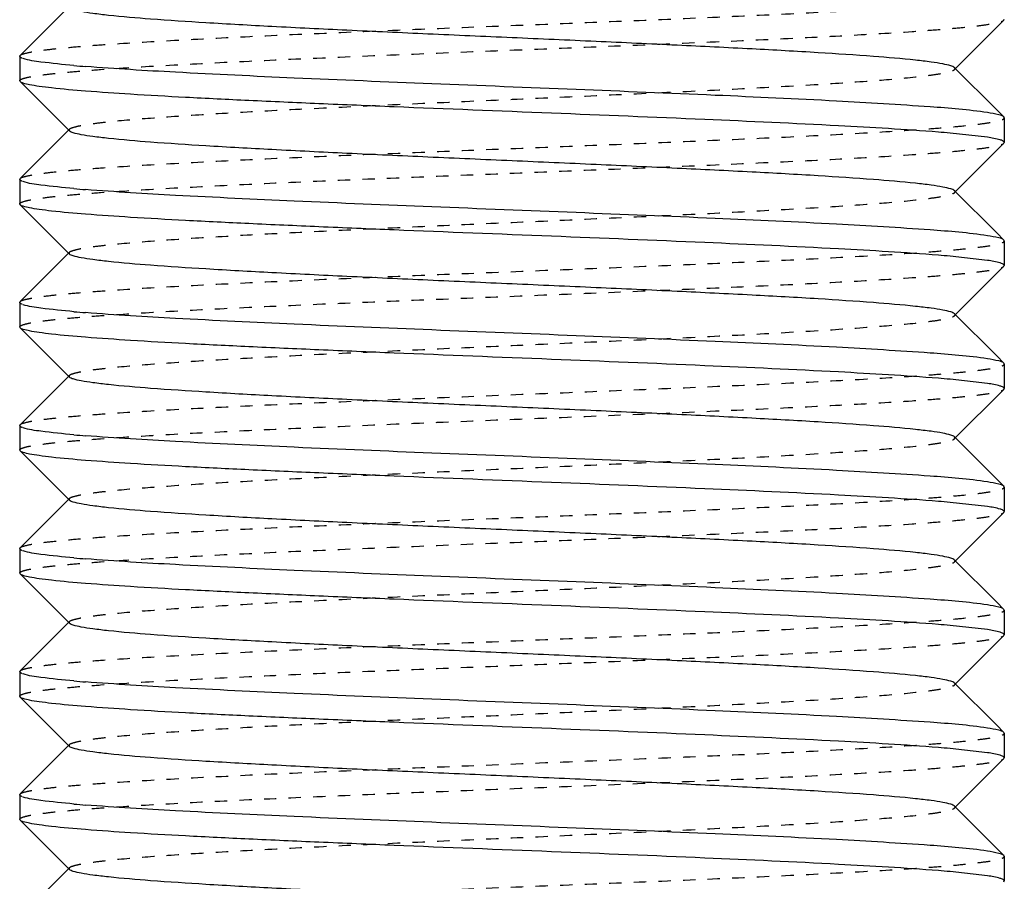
# Model space of a CAD drawing. Header units: millimetres. Extents: x -24622 to 2009, y -1603 to 2074.
# Tile 154 of 256: x 463.14 to 471.14, y 1074.61 to 1081.61. Entities that reach past the tile are written whole.
import ezdxf

# ---------------------------------------------------------------- set-up
doc = ezdxf.new("R2010")
doc.units = ezdxf.units.MM
doc.linetypes.add('HIDDEN', pattern=[0.2, 0.1, -0.1])
doc.layers.add('02___PRT_ALL_AXES', color=7, linetype='Continuous')
doc.layers.add('DEFAULT_2', color=8, linetype='HIDDEN')

msp = doc.modelspace()

# ---------------------------------------------------------------- linework, layer by layer
at = {"color": 7, "linetype": 'Continuous'}
for p, q in [((463.147, 1081.3156), (463.5474, 1081.7163)), ((471.1407, 1081.603), (470.7404, 1081.2023)), ((463.1439, 1081.3093), (463.1439, 1081.1093)), ((470.7404, 1081.2163), (471.0825, 1080.8739)), ((463.147, 1081.103), (463.1439, 1081.1093)), ((463.5474, 1080.7023), (463.147, 1081.103)), ((471.1439, 1080.8093), (471.1407, 1080.8156)), ((471.1439, 1080.8093), (471.1439, 1080.6093)), ((463.147, 1080.3156), (463.5474, 1080.7163)), ((471.0076, 1080.651), (470.7038, 1080.6846)), ((471.1407, 1080.603), (470.7404, 1080.2023)), ((463.1439, 1080.3093), (463.1439, 1080.1093)), ((470.7404, 1080.2163), (471.0825, 1079.8739)), ((463.147, 1080.103), (463.1439, 1080.1093)), ((463.5474, 1079.7023), (463.147, 1080.103)), ((471.1439, 1079.8093), (471.1407, 1079.8156)), ((471.1439, 1079.8093), (471.1439, 1079.6093)), ((463.147, 1079.3156), (463.5474, 1079.7163)), ((471.0076, 1079.651), (470.7038, 1079.6846)), ((471.1407, 1079.603), (470.7404, 1079.2023)), ((463.1439, 1079.3093), (463.1439, 1079.1093)), ((470.7404, 1079.2163), (471.0825, 1078.8739)), ((463.147, 1079.103), (463.1439, 1079.1093)), ((463.5474, 1078.7023), (463.147, 1079.103)), ((471.1439, 1078.8093), (471.1407, 1078.8156)), ((471.1439, 1078.8093), (471.1439, 1078.6093)), ((463.147, 1078.3156), (463.5474, 1078.7163)), ((471.0076, 1078.651), (470.7038, 1078.6846)), ((471.1407, 1078.603), (470.7404, 1078.2023)), ((463.1439, 1078.3093), (463.1439, 1078.1093)), ((470.7404, 1078.2163), (471.0825, 1077.8739)), ((463.147, 1078.103), (463.1439, 1078.1093)), ((463.5474, 1077.7023), (463.147, 1078.103)), ((471.1439, 1077.8093), (471.1407, 1077.8156)), ((471.1439, 1077.8093), (471.1439, 1077.6093)), ((463.147, 1077.3156), (463.5474, 1077.7163)), ((471.0076, 1077.651), (470.7038, 1077.6846)), ((471.1407, 1077.603), (470.7404, 1077.2023)), ((463.1439, 1077.3093), (463.1439, 1077.1093)), ((470.7404, 1077.2163), (471.0825, 1076.8739)), ((463.147, 1077.103), (463.1439, 1077.1093)), ((463.5474, 1076.7023), (463.147, 1077.103)), ((471.1439, 1076.8093), (471.1407, 1076.8156)), ((471.1439, 1076.8093), (471.1439, 1076.6093)), ((463.147, 1076.3156), (463.5474, 1076.7163)), ((471.0076, 1076.651), (470.7038, 1076.6846)), ((471.1407, 1076.603), (470.7404, 1076.2023)), ((470.7404, 1076.2163), (471.0825, 1075.8739)), ((463.147, 1076.103), (463.1439, 1076.1093)), ((463.5474, 1075.7023), (463.147, 1076.103)), ((471.1439, 1075.8093), (471.1407, 1075.8156)), ((471.1439, 1075.8093), (471.1439, 1075.6093)), ((463.147, 1075.3156), (463.5474, 1075.7163)), ((471.0076, 1075.651), (470.7038, 1075.6846)), ((471.1407, 1075.603), (470.7404, 1075.2023)), ((463.1439, 1075.3093), (463.1439, 1075.1093)), ((470.7404, 1075.2163), (471.0825, 1074.8739)), ((463.147, 1075.103), (463.1439, 1075.1093)), ((463.5474, 1074.7023), (463.147, 1075.103)), ((471.1439, 1074.8093), (471.1407, 1074.8156)), ((471.1439, 1074.8093), (471.1439, 1074.6093)), ((463.147, 1074.3156), (463.5474, 1074.7163)), ((471.0076, 1074.651), (470.7038, 1074.6846))]:
    msp.add_line(p, q, dxfattribs=at)
for centre, start, end in [((464.6751, 1093.7664), 265.02374, 265.46183), ((469.6126, 1068.1521), 85.02374, 85.46183), ((464.6751, 1092.7664), 265.02374, 265.46183), ((469.6126, 1067.1521), 85.02374, 85.46183), ((464.6751, 1091.7664), 265.02374, 265.46183), ((469.6126, 1066.1521), 85.02374, 85.46183), ((464.6751, 1090.7664), 265.02374, 265.46183), ((469.6126, 1065.1521), 85.02374, 85.46183), ((464.6751, 1089.7664), 265.02374, 265.46183), ((469.6126, 1064.1521), 85.02374, 85.46183), ((464.6751, 1088.7664), 265.02374, 265.46183), ((469.6126, 1063.1521), 85.02374, 85.46183), ((464.6751, 1087.7664), 265.02374, 265.46183), ((469.6126, 1062.1521), 85.02374, 85.46183)]:
    msp.add_arc(centre, 12.5799, start, end, dxfattribs=at)
for points, start_tangent, end_tangent in [([(470.7403, 1081.2163), (470.7088, 1081.2315), (470.6449, 1081.2467), (470.5491, 1081.2619), (470.4223, 1081.2771), (470.0808, 1081.3074), (469.6326, 1081.3378), (469.094, 1081.3682), (468.4847, 1081.3985), (467.8267, 1081.4289), (467.1439, 1081.4593), (466.461, 1081.4897), (465.8031, 1081.52), (465.1937, 1081.5504), (464.6551, 1081.5808), (464.207, 1081.6111), (463.8654, 1081.6415), (463.7387, 1081.6567), (463.6429, 1081.6719), (463.5789, 1081.6871), (463.5474, 1081.7023)], (-0.70836, 0.705852), (-0.705527, 0.708683)), ([(463.167, 1081.2922), (463.1569, 1081.2965), (463.1439, 1081.3093)], (-0.937552, 0.347846), (0, 1)), ([(463.5839, 1081.2339), (463.3166, 1081.2623), (463.171, 1081.2908)], (-0.996214, 0.086932), (-0.946025, 0.324093)), ([(471.0076, 1080.851), (470.5407, 1080.8978), (469.7812, 1080.9447), (468.7947, 1080.9916), (467.666, 1081.0385), (466.4923, 1081.0853), (465.3747, 1081.1322), (464.4095, 1081.1791), (463.6798, 1081.226)], (-0.988371, 0.152064), (-0.99685, 0.079313)), ([(470.608, 1080.6926), (469.7962, 1080.7439), (468.7113, 1080.7952), (467.4651, 1080.8465), (466.1858, 1080.8978), (465.5751, 1080.9234), (465.0051, 1080.9491), (464.4905, 1080.9747), (464.0447, 1081.0004), (463.6791, 1081.026), (463.4033, 1081.0516), (463.3014, 1081.0645), (463.2244, 1081.0773), (463.1729, 1081.0901), (463.1471, 1081.103)], (-0.99685, 0.079313), (-0.709307, 0.7049)), ([(471.1407, 1080.8156), (471.0984, 1080.8333), (471.0076, 1080.851)], (-0.709306, 0.704901), (-0.988371, 0.152064)), ([(470.7403, 1080.2163), (470.7088, 1080.2315), (470.6449, 1080.2467), (470.5491, 1080.2619), (470.4223, 1080.2771), (470.0808, 1080.3074), (469.6326, 1080.3378), (469.094, 1080.3682), (468.4847, 1080.3985), (467.8267, 1080.4289), (467.1439, 1080.4593), (466.461, 1080.4897), (465.8031, 1080.52), (465.1937, 1080.5504), (464.6551, 1080.5808), (464.207, 1080.6111), (463.8654, 1080.6415), (463.7387, 1080.6567), (463.6429, 1080.6719), (463.5789, 1080.6871), (463.5474, 1080.7023)], (-0.70836, 0.705852), (-0.705527, 0.708683)), ([(471.1439, 1080.6093), (471.1353, 1080.6197), (471.1096, 1080.6301), (471.0076, 1080.651)], (0, 1), (-0.988371, 0.152064)), ([(463.167, 1080.2922), (463.1569, 1080.2965), (463.1439, 1080.3093)], (-0.937552, 0.347846), (0, 1)), ([(463.5839, 1080.2339), (463.3166, 1080.2623), (463.171, 1080.2908)], (-0.996214, 0.086932), (-0.946025, 0.324093)), ([(471.0076, 1079.851), (470.5407, 1079.8978), (469.7812, 1079.9447), (468.7947, 1079.9916), (467.666, 1080.0385), (466.4923, 1080.0853), (465.3747, 1080.1322), (464.4095, 1080.1791), (463.6798, 1080.226)], (-0.988371, 0.152064), (-0.99685, 0.079313)), ([(470.608, 1079.6926), (469.7962, 1079.7439), (468.7113, 1079.7952), (467.4651, 1079.8465), (466.1858, 1079.8978), (465.5751, 1079.9234), (465.0051, 1079.9491), (464.4905, 1079.9747), (464.0447, 1080.0004), (463.6791, 1080.026), (463.4033, 1080.0516), (463.3014, 1080.0645), (463.2244, 1080.0773), (463.1729, 1080.0901), (463.1471, 1080.103)], (-0.99685, 0.079313), (-0.709307, 0.7049)), ([(471.1407, 1079.8156), (471.0984, 1079.8333), (471.0076, 1079.851)], (-0.709306, 0.704901), (-0.988371, 0.152064)), ([(470.7403, 1079.2163), (470.7088, 1079.2315), (470.6449, 1079.2467), (470.5491, 1079.2619), (470.4223, 1079.2771), (470.0808, 1079.3074), (469.6326, 1079.3378), (469.094, 1079.3682), (468.4847, 1079.3985), (467.8267, 1079.4289), (467.1439, 1079.4593), (466.461, 1079.4897), (465.8031, 1079.52), (465.1937, 1079.5504), (464.6551, 1079.5808), (464.207, 1079.6111), (463.8654, 1079.6415), (463.7387, 1079.6567), (463.6429, 1079.6719), (463.5789, 1079.6871), (463.5474, 1079.7023)], (-0.70836, 0.705852), (-0.705527, 0.708683)), ([(471.1439, 1079.6093), (471.1353, 1079.6197), (471.1096, 1079.6301), (471.0076, 1079.651)], (0, 1), (-0.988371, 0.152064)), ([(463.167, 1079.2922), (463.1569, 1079.2965), (463.1439, 1079.3093)], (-0.937552, 0.347846), (0, 1)), ([(463.5839, 1079.2339), (463.3166, 1079.2623), (463.171, 1079.2908)], (-0.996214, 0.086932), (-0.946025, 0.324093)), ([(471.0076, 1078.851), (470.5407, 1078.8978), (469.7812, 1078.9447), (468.7947, 1078.9916), (467.666, 1079.0385), (466.4923, 1079.0853), (465.3747, 1079.1322), (464.4095, 1079.1791), (463.6798, 1079.226)], (-0.988371, 0.152064), (-0.99685, 0.079313)), ([(470.608, 1078.6926), (469.7962, 1078.7439), (468.7113, 1078.7952), (467.4651, 1078.8465), (466.1858, 1078.8978), (465.5751, 1078.9234), (465.0051, 1078.9491), (464.4905, 1078.9747), (464.0447, 1079.0004), (463.6791, 1079.026), (463.4033, 1079.0516), (463.3014, 1079.0645), (463.2244, 1079.0773), (463.1729, 1079.0901), (463.1471, 1079.103)], (-0.99685, 0.079313), (-0.709307, 0.7049)), ([(471.1407, 1078.8156), (471.0984, 1078.8333), (471.0076, 1078.851)], (-0.709306, 0.704901), (-0.988371, 0.152064)), ([(470.7403, 1078.2163), (470.7087, 1078.2315), (470.6448, 1078.2467), (470.549, 1078.2619), (470.4221, 1078.2771), (470.0806, 1078.3074), (469.6323, 1078.3378), (469.0938, 1078.3682), (468.4844, 1078.3986), (467.8264, 1078.4289), (467.1437, 1078.4593), (466.4609, 1078.4897), (465.8029, 1078.52), (465.1936, 1078.5504), (464.6551, 1078.5808), (464.207, 1078.6111), (463.8654, 1078.6415), (463.7387, 1078.6567), (463.6429, 1078.6719), (463.5789, 1078.6871), (463.5474, 1078.7023)], (-0.710043, 0.704159), (-0.705527, 0.708683)), ([(471.1439, 1078.6093), (471.1353, 1078.6197), (471.1096, 1078.6301), (471.0076, 1078.651)], (0, 1), (-0.988371, 0.152064)), ([(463.167, 1078.2922), (463.1569, 1078.2965), (463.1439, 1078.3093)], (-0.937552, 0.347846), (0, 1)), ([(463.5839, 1078.2339), (463.3166, 1078.2623), (463.171, 1078.2908)], (-0.996214, 0.086932), (-0.946025, 0.324093)), ([(471.0076, 1077.851), (470.5407, 1077.8978), (469.7812, 1077.9447), (468.7947, 1077.9916), (467.666, 1078.0385), (466.4923, 1078.0853), (465.3747, 1078.1322), (464.4095, 1078.1791), (463.6798, 1078.226)], (-0.988371, 0.152064), (-0.99685, 0.079313)), ([(470.608, 1077.6926), (469.7962, 1077.7439), (468.7113, 1077.7952), (467.4651, 1077.8465), (466.1858, 1077.8978), (465.5751, 1077.9234), (465.0051, 1077.9491), (464.4905, 1077.9747), (464.0447, 1078.0004), (463.6791, 1078.026), (463.4033, 1078.0516), (463.3014, 1078.0645), (463.2244, 1078.0773), (463.1729, 1078.0901), (463.1471, 1078.103)], (-0.99685, 0.079313), (-0.709307, 0.7049)), ([(471.1407, 1077.8156), (471.0984, 1077.8333), (471.0076, 1077.851)], (-0.709306, 0.704901), (-0.988371, 0.152064)), ([(470.7403, 1077.2163), (470.7088, 1077.2315), (470.6449, 1077.2467), (470.5491, 1077.2619), (470.4223, 1077.2771), (470.0808, 1077.3074), (469.6326, 1077.3378), (469.094, 1077.3682), (468.4847, 1077.3985), (467.8267, 1077.4289), (467.1439, 1077.4593), (466.461, 1077.4897), (465.8031, 1077.52), (465.1937, 1077.5504), (464.6551, 1077.5808), (464.207, 1077.6111), (463.8654, 1077.6415), (463.7387, 1077.6567), (463.6429, 1077.6719), (463.5789, 1077.6871), (463.5474, 1077.7023)], (-0.70836, 0.705852), (-0.705527, 0.708683)), ([(471.1439, 1077.6093), (471.1353, 1077.6197), (471.1096, 1077.6301), (471.0076, 1077.651)], (0, 1), (-0.988371, 0.152064)), ([(463.167, 1077.2922), (463.1569, 1077.2965), (463.1439, 1077.3093)], (-0.937552, 0.347846), (0, 1)), ([(463.5839, 1077.2339), (463.3166, 1077.2623), (463.171, 1077.2908)], (-0.996214, 0.086932), (-0.946025, 0.324093)), ([(471.0076, 1076.851), (470.5407, 1076.8978), (469.7812, 1076.9447), (468.7947, 1076.9916), (467.666, 1077.0385), (466.4923, 1077.0853), (465.3747, 1077.1322), (464.4095, 1077.1791), (463.6798, 1077.226)], (-0.988371, 0.152064), (-0.99685, 0.079313)), ([(470.608, 1076.6926), (469.7962, 1076.7439), (468.7113, 1076.7952), (467.4651, 1076.8465), (466.1858, 1076.8978), (465.5751, 1076.9234), (465.0051, 1076.9491), (464.4905, 1076.9747), (464.0447, 1077.0004), (463.6791, 1077.026), (463.4033, 1077.0516), (463.3014, 1077.0645), (463.2244, 1077.0773), (463.1729, 1077.0901), (463.1471, 1077.103)], (-0.99685, 0.079313), (-0.709307, 0.7049)), ([(471.1407, 1076.8156), (471.0984, 1076.8333), (471.0076, 1076.851)], (-0.709306, 0.704901), (-0.988371, 0.152064)), ([(470.7403, 1076.2163), (470.7088, 1076.2315), (470.6449, 1076.2467), (470.5491, 1076.2619), (470.4223, 1076.2771), (470.0808, 1076.3074), (469.6326, 1076.3378), (469.094, 1076.3682), (468.4847, 1076.3985), (467.8267, 1076.4289), (467.1439, 1076.4593), (466.461, 1076.4897), (465.8031, 1076.52), (465.1937, 1076.5504), (464.6551, 1076.5808), (464.207, 1076.6111), (463.8654, 1076.6415), (463.7387, 1076.6567), (463.6429, 1076.6719), (463.5789, 1076.6871), (463.5474, 1076.7023)], (-0.70836, 0.705852), (-0.705527, 0.708683)), ([(471.1439, 1076.6093), (471.1353, 1076.6197), (471.1096, 1076.6301), (471.0076, 1076.651)], (0, 1), (-0.988371, 0.152064)), ([(463.167, 1076.2922), (463.1569, 1076.2965), (463.1439, 1076.3093)], (-0.937552, 0.347846), (0, 1)), ([(463.5839, 1076.2339), (463.3166, 1076.2623), (463.171, 1076.2908)], (-0.996214, 0.086932), (-0.946025, 0.324093)), ([(471.0076, 1075.851), (470.5407, 1075.8978), (469.7812, 1075.9447), (468.7947, 1075.9916), (467.666, 1076.0385), (466.4923, 1076.0853), (465.3747, 1076.1322), (464.4095, 1076.1791), (463.6798, 1076.226)], (-0.988371, 0.152064), (-0.99685, 0.079313)), ([(470.608, 1075.6926), (469.7962, 1075.7439), (468.7113, 1075.7952), (467.4651, 1075.8465), (466.1858, 1075.8978), (465.5751, 1075.9234), (465.0051, 1075.9491), (464.4905, 1075.9747), (464.0447, 1076.0004), (463.6791, 1076.026), (463.4033, 1076.0516), (463.3014, 1076.0645), (463.2244, 1076.0773), (463.1729, 1076.0901), (463.1471, 1076.103)], (-0.99685, 0.079313), (-0.709307, 0.7049)), ([(471.1407, 1075.8156), (471.0984, 1075.8333), (471.0076, 1075.851)], (-0.709306, 0.704901), (-0.988371, 0.152064)), ([(470.7403, 1075.2163), (470.7088, 1075.2315), (470.6449, 1075.2467), (470.5491, 1075.2619), (470.4223, 1075.2771), (470.0808, 1075.3074), (469.6326, 1075.3378), (469.094, 1075.3682), (468.4847, 1075.3985), (467.8267, 1075.4289), (467.1439, 1075.4593), (466.461, 1075.4897), (465.8031, 1075.52), (465.1937, 1075.5504), (464.6551, 1075.5808), (464.207, 1075.6111), (463.8654, 1075.6415), (463.7387, 1075.6567), (463.6429, 1075.6719), (463.5789, 1075.6871), (463.5474, 1075.7023)], (-0.70836, 0.705852), (-0.705527, 0.708683)), ([(471.1439, 1075.6093), (471.1353, 1075.6197), (471.1096, 1075.6301), (471.0076, 1075.651)], (0, 1), (-0.988371, 0.152064)), ([(463.167, 1075.2922), (463.1569, 1075.2965), (463.1439, 1075.3093)], (-0.937552, 0.347846), (0, 1)), ([(463.5839, 1075.2339), (463.3166, 1075.2623), (463.171, 1075.2908)], (-0.996214, 0.086932), (-0.946025, 0.324093)), ([(471.0076, 1074.851), (470.5407, 1074.8978), (469.7812, 1074.9447), (468.7947, 1074.9916), (467.666, 1075.0385), (466.4923, 1075.0853), (465.3747, 1075.1322), (464.4095, 1075.1791), (463.6798, 1075.226)], (-0.988371, 0.152064), (-0.99685, 0.079313)), ([(470.608, 1074.6926), (469.7962, 1074.7439), (468.7113, 1074.7952), (467.4651, 1074.8465), (466.1858, 1074.8978), (465.5751, 1074.9234), (465.0051, 1074.9491), (464.4905, 1074.9747), (464.0447, 1075.0004), (463.6791, 1075.026), (463.4033, 1075.0516), (463.3014, 1075.0645), (463.2244, 1075.0773), (463.1729, 1075.0901), (463.1471, 1075.103)], (-0.99685, 0.079313), (-0.709307, 0.7049)), ([(471.1407, 1074.8156), (471.0984, 1074.8333), (471.0076, 1074.851)], (-0.709306, 0.704901), (-0.988371, 0.152064)), ([(470.7403, 1074.2163), (470.7087, 1074.2315), (470.6448, 1074.2467), (470.549, 1074.2619), (470.4221, 1074.2771), (470.0806, 1074.3074), (469.6323, 1074.3378), (469.0938, 1074.3682), (468.4844, 1074.3986), (467.8264, 1074.4289), (467.1437, 1074.4593), (466.4609, 1074.4897), (465.8029, 1074.52), (465.1936, 1074.5504), (464.6551, 1074.5808), (464.207, 1074.6111), (463.8654, 1074.6415), (463.7387, 1074.6567), (463.6429, 1074.6719), (463.5789, 1074.6871), (463.5474, 1074.7023)], (-0.710043, 0.704159), (-0.705527, 0.708683)), ([(471.1439, 1074.6093), (471.1353, 1074.6197), (471.1096, 1074.6301), (471.0076, 1074.651)], (0, 1), (-0.988371, 0.152064))]:
    msp.add_spline(points, degree=3, dxfattribs=dict(at, start_tangent=start_tangent, end_tangent=end_tangent))
at = {"layer": '02___PRT_ALL_AXES', "color": 7, "linetype": 'Continuous'}
for p, q in [((463.1439, 1081.3093), (463.1439, 1081.1093)), ((471.1439, 1080.8093), (471.1439, 1080.6093)), ((463.1439, 1080.3093), (463.1439, 1080.1093)), ((471.1439, 1079.8093), (471.1439, 1079.6093)), ((463.1439, 1079.3093), (463.1439, 1079.1093)), ((471.1439, 1078.8093), (471.1439, 1078.6093)), ((463.1439, 1078.3093), (463.1439, 1078.1093)), ((471.1439, 1077.8093), (471.1439, 1077.6093)), ((463.1439, 1077.3093), (463.1439, 1077.1093)), ((471.1439, 1076.8093), (471.1439, 1076.6093)), ((463.1439, 1076.3093), (463.1439, 1076.1093)), ((471.1439, 1075.8093), (471.1439, 1075.6093)), ((463.1439, 1075.3093), (463.1439, 1075.1093)), ((471.1439, 1074.8093), (471.1439, 1074.6093))]:
    msp.add_line(p, q, dxfattribs=at)
at = {"layer": 'DEFAULT_2', "color": 8, "linetype": 'HIDDEN'}
for p, q in [((471.1407, 1081.603), (471.1439, 1081.6093)), ((463.1439, 1081.3093), (463.147, 1081.3156)), ((471.0825, 1080.8739), (471.1407, 1080.8156)), ((463.5474, 1080.7023), (463.5474, 1080.7163)), ((471.1407, 1080.603), (471.1439, 1080.6093)), ((463.1439, 1080.3093), (463.147, 1080.3156)), ((471.0825, 1079.8739), (471.1407, 1079.8156)), ((463.5474, 1079.7023), (463.5474, 1079.7163)), ((471.1407, 1079.603), (471.1439, 1079.6093)), ((463.1439, 1079.3093), (463.147, 1079.3156)), ((471.0825, 1078.8739), (471.1407, 1078.8156)), ((463.5474, 1078.7023), (463.5474, 1078.7163)), ((471.1407, 1078.603), (471.1439, 1078.6093)), ((463.1439, 1078.3093), (463.147, 1078.3156)), ((470.7439, 1078.2093), (470.7404, 1078.2163)), ((470.7404, 1078.2023), (470.7439, 1078.2093)), ((471.0825, 1077.8739), (471.1407, 1077.8156)), ((463.5474, 1077.7023), (463.5474, 1077.7163)), ((471.1407, 1077.603), (471.1439, 1077.6093)), ((463.1439, 1077.3093), (463.147, 1077.3156)), ((471.0825, 1076.8739), (471.1407, 1076.8156)), ((463.5474, 1076.7023), (463.5474, 1076.7163)), ((471.1407, 1076.603), (471.1439, 1076.6093)), ((463.1439, 1076.3093), (463.147, 1076.3156)), ((471.0825, 1075.8739), (471.1407, 1075.8156)), ((463.5474, 1075.7023), (463.5474, 1075.7163)), ((471.1407, 1075.603), (471.1439, 1075.6093)), ((463.1439, 1075.3093), (463.147, 1075.3156)), ((471.0825, 1074.8739), (471.1407, 1074.8156)), ((463.5474, 1074.7023), (463.5474, 1074.7163)), ((471.1407, 1074.603), (471.1439, 1074.6093))]:
    msp.add_line(p, q, dxfattribs=at)
for points, start_tangent, end_tangent in [([(463.1471, 1081.3156), (463.1813, 1081.331), (463.2526, 1081.3465), (463.3606, 1081.3619), (463.504, 1081.3773), (463.6816, 1081.3928), (463.8917, 1081.4082), (464.4012, 1081.439), (465.0135, 1081.4699), (465.7057, 1081.5007), (466.4516, 1081.5316), (467.2236, 1081.5625), (467.9925, 1081.5933), (468.7296, 1081.6242), (469.4074, 1081.655), (470.0003, 1081.6859), (470.4862, 1081.7167), (470.6832, 1081.7321), (470.8469, 1081.7476), (470.9759, 1081.763), (471.0689, 1081.7784), (471.1251, 1081.7939), (471.1439, 1081.8093)], (0.709306, 0.704901), (0, 1)), ([(463.1439, 1081.1093), (463.1627, 1081.1247), (463.2188, 1081.1401), (463.3118, 1081.1556), (463.4408, 1081.171), (463.6045, 1081.1864), (463.8015, 1081.2018), (464.2874, 1081.2327), (464.8804, 1081.2636), (465.5581, 1081.2944), (466.2952, 1081.3253), (467.0642, 1081.3561), (467.8361, 1081.387), (468.5821, 1081.4178), (469.2742, 1081.4487), (469.8865, 1081.4795), (470.396, 1081.5104), (470.6062, 1081.5258), (470.7837, 1081.5412), (470.9272, 1081.5567), (471.0351, 1081.5721), (471.1065, 1081.5875), (471.1407, 1081.603)], (0, 1), (0.709307, 0.7049)), ([(463.5474, 1080.7163), (463.5789, 1080.7315), (463.6429, 1080.7467), (463.7387, 1080.7619), (463.8654, 1080.7771), (464.207, 1080.8074), (464.6551, 1080.8378), (465.1937, 1080.8682), (465.8031, 1080.8985), (466.461, 1080.9289), (467.1439, 1080.9593), (467.8267, 1080.9897), (468.4847, 1081.02), (469.094, 1081.0504), (469.6326, 1081.0808), (470.0808, 1081.1111), (470.4223, 1081.1415), (470.5491, 1081.1567), (470.6449, 1081.1719), (470.7088, 1081.1871), (470.7403, 1081.2023)], (0.705524, 0.708686), (0.708363, 0.705849)), ([(470.7403, 1081.2023), (470.7439, 1081.2093), (470.7403, 1081.2163)], (0.708363, 0.705849), (-0.70836, 0.705852)), ([(463.1471, 1080.3156), (463.1813, 1080.331), (463.2526, 1080.3465), (463.3606, 1080.3619), (463.504, 1080.3773), (463.6816, 1080.3928), (463.8917, 1080.4082), (464.4012, 1080.439), (465.0135, 1080.4699), (465.7057, 1080.5007), (466.4516, 1080.5316), (467.2236, 1080.5625), (467.9925, 1080.5933), (468.7296, 1080.6242), (469.4074, 1080.655), (470.0003, 1080.6859), (470.4862, 1080.7167), (470.6832, 1080.7321), (470.8469, 1080.7476), (470.9759, 1080.763), (471.0689, 1080.7784), (471.1251, 1080.7939), (471.1439, 1080.8093)], (0.709306, 0.704901), (0, 1)), ([(463.1439, 1080.1093), (463.1627, 1080.1247), (463.2188, 1080.1401), (463.3118, 1080.1556), (463.4408, 1080.171), (463.6045, 1080.1864), (463.8015, 1080.2018), (464.2874, 1080.2327), (464.8804, 1080.2636), (465.5581, 1080.2944), (466.2952, 1080.3253), (467.0642, 1080.3561), (467.8361, 1080.387), (468.5821, 1080.4178), (469.2742, 1080.4487), (469.8865, 1080.4795), (470.396, 1080.5104), (470.6062, 1080.5258), (470.7837, 1080.5412), (470.9272, 1080.5567), (471.0351, 1080.5721), (471.1065, 1080.5875), (471.1407, 1080.603)], (0, 1), (0.709307, 0.7049)), ([(463.5474, 1079.7163), (463.5789, 1079.7315), (463.6429, 1079.7467), (463.7387, 1079.7619), (463.8654, 1079.7771), (464.207, 1079.8074), (464.6551, 1079.8378), (465.1937, 1079.8682), (465.8031, 1079.8985), (466.461, 1079.9289), (467.1439, 1079.9593), (467.8267, 1079.9897), (468.4847, 1080.02), (469.094, 1080.0504), (469.6326, 1080.0808), (470.0808, 1080.1111), (470.4223, 1080.1415), (470.5491, 1080.1567), (470.6449, 1080.1719), (470.7088, 1080.1871), (470.7403, 1080.2023)], (0.705524, 0.708686), (0.708363, 0.705849)), ([(470.7403, 1080.2023), (470.7439, 1080.2093), (470.7403, 1080.2163)], (0.708363, 0.705849), (-0.70836, 0.705852)), ([(463.1471, 1079.3156), (463.1813, 1079.331), (463.2526, 1079.3465), (463.3606, 1079.3619), (463.504, 1079.3773), (463.6816, 1079.3928), (463.8917, 1079.4082), (464.4012, 1079.439), (465.0135, 1079.4699), (465.7057, 1079.5007), (466.4516, 1079.5316), (467.2236, 1079.5625), (467.9925, 1079.5933), (468.7296, 1079.6242), (469.4074, 1079.655), (470.0003, 1079.6859), (470.4862, 1079.7167), (470.6832, 1079.7321), (470.8469, 1079.7476), (470.9759, 1079.763), (471.0689, 1079.7784), (471.1251, 1079.7939), (471.1439, 1079.8093)], (0.709306, 0.704901), (0, 1)), ([(463.1439, 1079.1093), (463.1627, 1079.1247), (463.2188, 1079.1401), (463.3118, 1079.1556), (463.4408, 1079.171), (463.6045, 1079.1864), (463.8015, 1079.2018), (464.2874, 1079.2327), (464.8804, 1079.2636), (465.5581, 1079.2944), (466.2952, 1079.3253), (467.0642, 1079.3561), (467.8361, 1079.387), (468.5821, 1079.4178), (469.2742, 1079.4487), (469.8865, 1079.4795), (470.396, 1079.5104), (470.6062, 1079.5258), (470.7837, 1079.5412), (470.9272, 1079.5567), (471.0351, 1079.5721), (471.1065, 1079.5875), (471.1407, 1079.603)], (0, 1), (0.709307, 0.7049)), ([(463.5474, 1078.7163), (463.5789, 1078.7315), (463.6429, 1078.7467), (463.7387, 1078.7619), (463.8654, 1078.7771), (464.207, 1078.8074), (464.6551, 1078.8378), (465.1937, 1078.8682), (465.8031, 1078.8985), (466.461, 1078.9289), (467.1439, 1078.9593), (467.8267, 1078.9897), (468.4847, 1079.02), (469.094, 1079.0504), (469.6326, 1079.0808), (470.0808, 1079.1111), (470.4223, 1079.1415), (470.5491, 1079.1567), (470.6449, 1079.1719), (470.7088, 1079.1871), (470.7403, 1079.2023)], (0.705524, 0.708686), (0.708363, 0.705849)), ([(470.7403, 1079.2023), (470.7439, 1079.2093), (470.7403, 1079.2163)], (0.708363, 0.705849), (-0.70836, 0.705852)), ([(463.1471, 1078.3156), (463.1813, 1078.331), (463.2526, 1078.3465), (463.3606, 1078.3619), (463.504, 1078.3773), (463.6816, 1078.3928), (463.8917, 1078.4082), (464.4012, 1078.439), (465.0135, 1078.4699), (465.7057, 1078.5007), (466.4516, 1078.5316), (467.2236, 1078.5625), (467.9925, 1078.5933), (468.7296, 1078.6242), (469.4074, 1078.655), (470.0003, 1078.6859), (470.4862, 1078.7167), (470.6832, 1078.7321), (470.8469, 1078.7476), (470.9759, 1078.763), (471.0689, 1078.7784), (471.1251, 1078.7939), (471.1439, 1078.8093)], (0.709306, 0.704901), (0, 1)), ([(463.1439, 1078.1093), (463.1627, 1078.1247), (463.2188, 1078.1401), (463.3118, 1078.1556), (463.4408, 1078.171), (463.6045, 1078.1864), (463.8015, 1078.2018), (464.2874, 1078.2327), (464.8804, 1078.2636), (465.5581, 1078.2944), (466.2952, 1078.3253), (467.0642, 1078.3561), (467.8361, 1078.387), (468.5821, 1078.4178), (469.2742, 1078.4487), (469.8865, 1078.4795), (470.396, 1078.5104), (470.6062, 1078.5258), (470.7837, 1078.5412), (470.9272, 1078.5567), (471.0351, 1078.5721), (471.1065, 1078.5875), (471.1407, 1078.603)], (0, 1), (0.709307, 0.7049)), ([(463.5474, 1077.7163), (463.5789, 1077.7315), (463.6429, 1077.7467), (463.7387, 1077.7619), (463.8654, 1077.7771), (464.207, 1077.8074), (464.6551, 1077.8378), (465.1936, 1077.8682), (465.8029, 1077.8985), (466.4609, 1077.9289), (467.1436, 1077.9593), (467.8264, 1077.9896), (468.4844, 1078.02), (469.0938, 1078.0504), (469.6323, 1078.0808), (470.0806, 1078.1111), (470.4221, 1078.1415), (470.549, 1078.1567), (470.6448, 1078.1719), (470.7087, 1078.1871), (470.7403, 1078.2023)], (0.705524, 0.708686), (0.710046, 0.704156)), ([(463.1471, 1077.3156), (463.1813, 1077.331), (463.2526, 1077.3465), (463.3606, 1077.3619), (463.504, 1077.3773), (463.6816, 1077.3928), (463.8917, 1077.4082), (464.4012, 1077.439), (465.0135, 1077.4699), (465.7057, 1077.5007), (466.4516, 1077.5316), (467.2236, 1077.5625), (467.9925, 1077.5933), (468.7296, 1077.6242), (469.4074, 1077.655), (470.0003, 1077.6859), (470.4862, 1077.7167), (470.6832, 1077.7321), (470.8469, 1077.7476), (470.9759, 1077.763), (471.0689, 1077.7784), (471.1251, 1077.7939), (471.1439, 1077.8093)], (0.709306, 0.704901), (0, 1)), ([(463.1439, 1077.1093), (463.1627, 1077.1247), (463.2188, 1077.1401), (463.3118, 1077.1556), (463.4408, 1077.171), (463.6045, 1077.1864), (463.8015, 1077.2018), (464.2874, 1077.2327), (464.8804, 1077.2636), (465.5581, 1077.2944), (466.2952, 1077.3253), (467.0642, 1077.3561), (467.8361, 1077.387), (468.5821, 1077.4178), (469.2742, 1077.4487), (469.8865, 1077.4795), (470.396, 1077.5104), (470.6062, 1077.5258), (470.7837, 1077.5412), (470.9272, 1077.5567), (471.0351, 1077.5721), (471.1065, 1077.5875), (471.1407, 1077.603)], (0, 1), (0.709307, 0.7049)), ([(463.5474, 1076.7163), (463.5789, 1076.7315), (463.6429, 1076.7467), (463.7387, 1076.7619), (463.8654, 1076.7771), (464.207, 1076.8074), (464.6551, 1076.8378), (465.1937, 1076.8682), (465.8031, 1076.8985), (466.461, 1076.9289), (467.1439, 1076.9593), (467.8267, 1076.9897), (468.4847, 1077.02), (469.094, 1077.0504), (469.6326, 1077.0808), (470.0808, 1077.1111), (470.4223, 1077.1415), (470.5491, 1077.1567), (470.6449, 1077.1719), (470.7088, 1077.1871), (470.7403, 1077.2023)], (0.705524, 0.708686), (0.708363, 0.705849)), ([(470.7403, 1077.2023), (470.7439, 1077.2093), (470.7403, 1077.2163)], (0.708363, 0.705849), (-0.70836, 0.705852)), ([(463.1471, 1076.3156), (463.1813, 1076.331), (463.2526, 1076.3465), (463.3606, 1076.3619), (463.504, 1076.3773), (463.6816, 1076.3928), (463.8917, 1076.4082), (464.4012, 1076.439), (465.0135, 1076.4699), (465.7057, 1076.5007), (466.4516, 1076.5316), (467.2236, 1076.5625), (467.9925, 1076.5933), (468.7296, 1076.6242), (469.4074, 1076.655), (470.0003, 1076.6859), (470.4862, 1076.7167), (470.6832, 1076.7321), (470.8469, 1076.7476), (470.9759, 1076.763), (471.0689, 1076.7784), (471.1251, 1076.7939), (471.1439, 1076.8093)], (0.709306, 0.704901), (0, 1)), ([(463.1439, 1076.1093), (463.1627, 1076.1247), (463.2188, 1076.1401), (463.3118, 1076.1556), (463.4408, 1076.171), (463.6045, 1076.1864), (463.8015, 1076.2018), (464.2874, 1076.2327), (464.8804, 1076.2636), (465.5581, 1076.2944), (466.2952, 1076.3253), (467.0642, 1076.3561), (467.8361, 1076.387), (468.5821, 1076.4178), (469.2742, 1076.4487), (469.8865, 1076.4795), (470.396, 1076.5104), (470.6062, 1076.5258), (470.7837, 1076.5412), (470.9272, 1076.5567), (471.0351, 1076.5721), (471.1065, 1076.5875), (471.1407, 1076.603)], (0, 1), (0.709307, 0.7049)), ([(463.5474, 1075.7163), (463.5789, 1075.7315), (463.6429, 1075.7467), (463.7387, 1075.7619), (463.8654, 1075.7771), (464.207, 1075.8074), (464.6551, 1075.8378), (465.1937, 1075.8682), (465.8031, 1075.8985), (466.461, 1075.9289), (467.1439, 1075.9593), (467.8267, 1075.9897), (468.4847, 1076.02), (469.094, 1076.0504), (469.6326, 1076.0808), (470.0808, 1076.1111), (470.4223, 1076.1415), (470.5491, 1076.1567), (470.6449, 1076.1719), (470.7088, 1076.1871), (470.7403, 1076.2023)], (0.705524, 0.708686), (0.708363, 0.705849)), ([(470.7403, 1076.2023), (470.7439, 1076.2093), (470.7403, 1076.2163)], (0.708363, 0.705849), (-0.70836, 0.705852)), ([(463.1471, 1075.3156), (463.1813, 1075.331), (463.2526, 1075.3465), (463.3606, 1075.3619), (463.504, 1075.3773), (463.6816, 1075.3928), (463.8917, 1075.4082), (464.4012, 1075.439), (465.0135, 1075.4699), (465.7057, 1075.5007), (466.4516, 1075.5316), (467.2236, 1075.5625), (467.9925, 1075.5933), (468.7296, 1075.6242), (469.4074, 1075.655), (470.0003, 1075.6859), (470.4862, 1075.7167), (470.6832, 1075.7321), (470.8469, 1075.7476), (470.9759, 1075.763), (471.0689, 1075.7784), (471.1251, 1075.7939), (471.1439, 1075.8093)], (0.709306, 0.704901), (0, 1)), ([(463.1439, 1075.1093), (463.1627, 1075.1247), (463.2188, 1075.1401), (463.3118, 1075.1556), (463.4408, 1075.171), (463.6045, 1075.1864), (463.8015, 1075.2018), (464.2874, 1075.2327), (464.8804, 1075.2636), (465.5581, 1075.2944), (466.2952, 1075.3253), (467.0642, 1075.3561), (467.8361, 1075.387), (468.5821, 1075.4178), (469.2742, 1075.4487), (469.8865, 1075.4795), (470.396, 1075.5104), (470.6062, 1075.5258), (470.7837, 1075.5412), (470.9272, 1075.5567), (471.0351, 1075.5721), (471.1065, 1075.5875), (471.1407, 1075.603)], (0, 1), (0.709307, 0.7049)), ([(463.5474, 1074.7163), (463.5789, 1074.7315), (463.6429, 1074.7467), (463.7387, 1074.7619), (463.8654, 1074.7771), (464.207, 1074.8074), (464.6551, 1074.8378), (465.1937, 1074.8682), (465.8031, 1074.8985), (466.461, 1074.9289), (467.1439, 1074.9593), (467.8267, 1074.9897), (468.4847, 1075.02), (469.094, 1075.0504), (469.6326, 1075.0808), (470.0808, 1075.1111), (470.4223, 1075.1415), (470.5491, 1075.1567), (470.6449, 1075.1719), (470.7088, 1075.1871), (470.7403, 1075.2023)], (0.705524, 0.708686), (0.708363, 0.705849)), ([(470.7403, 1075.2023), (470.7439, 1075.2093), (470.7403, 1075.2163)], (0.708363, 0.705849), (-0.70836, 0.705852)), ([(463.1471, 1074.3156), (463.1813, 1074.331), (463.2526, 1074.3465), (463.3606, 1074.3619), (463.504, 1074.3773), (463.6816, 1074.3928), (463.8917, 1074.4082), (464.4012, 1074.439), (465.0135, 1074.4699), (465.7057, 1074.5007), (466.4516, 1074.5316), (467.2236, 1074.5625), (467.9925, 1074.5933), (468.7296, 1074.6242), (469.4074, 1074.655), (470.0003, 1074.6859), (470.4862, 1074.7167), (470.6832, 1074.7321), (470.8469, 1074.7476), (470.9759, 1074.763), (471.0689, 1074.7784), (471.1251, 1074.7939), (471.1439, 1074.8093)], (0.709306, 0.704901), (0, 1))]:
    msp.add_spline(points, degree=3, dxfattribs=dict(at, start_tangent=start_tangent, end_tangent=end_tangent))

doc.saveas('drawing.dxf')
